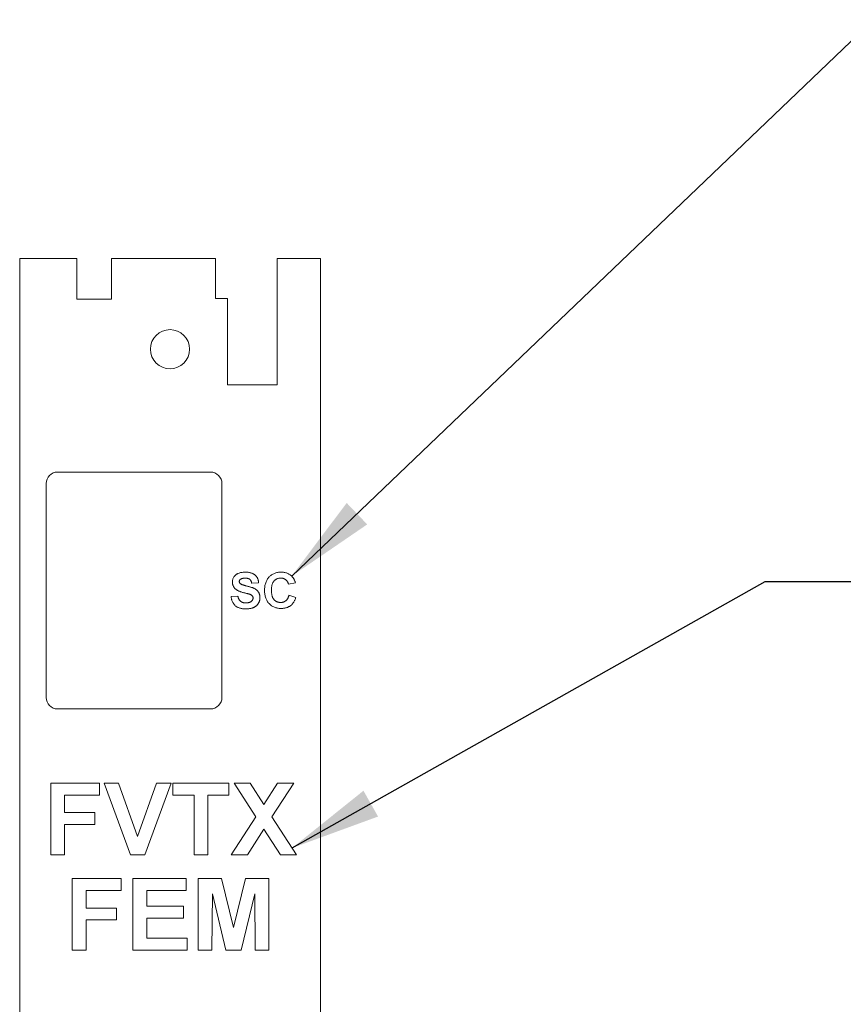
# Paper-space layout 'Sheet2' of a CAD drawing. Header units: inches. Extents: x 1 to 35, y 0.9 to 23.2.
# Tile 29 of 31: x 24.5 to 26.7, y 15.6 to 18.2. Entities that reach past the tile are written whole.
import ezdxf

# ---------------------------------------------------------------- set-up
doc = ezdxf.new("R2010")
doc.units = ezdxf.units.IN
doc.header["$MEASUREMENT"] = 0
doc.dimstyles.new('SLDDIMSTYLE13', dxfattribs={"dimtxt": 0, "dimasz": 0.23622, "dimexe": 0, "dimexo": 0.0625, "dimgap": 0, "dimtad": 0, "dimtih": 1, "dimtoh": 1, "dimdec": 0, "dimrnd": 1e-09, "dimzin": 0, "dimdsep": 46, "dimtxsty": 'Standard', "dimsah": 1, "dimcen": 0.09, "dimadec": 0, "dimazin": 0, "dimtfac": 0.23622, "dimtdec": 0, "dimtofl": 0, "dimtmove": 0, "dimatfit": 3, "dimfxl": 1, "dimfrac": 2, "dimtolj": 1, "dimtzin": 0, "dimarcsym": 0})

psp = doc.layouts.new('Sheet2')

# ---------------------------------------------------------------- linework, layer by layer
at = {"color": 7, "linetype": 'Continuous', "lineweight": 0}
for p, q in [((24.499, 17.5528), (24.499, 8.2851)), ((24.6486, 17.5528), (24.499, 17.5528)), ((24.6486, 17.5528), (24.6486, 17.4465)), ((24.7392, 17.4465), (24.7392, 17.5528)), ((25.0116, 17.5528), (24.7392, 17.5528)), ((25.0116, 17.5528), (25.0116, 17.4484)), ((25.1723, 17.2221), (25.1723, 17.5528)), ((25.2864, 17.5528), (25.1723, 17.5528)), ((25.2864, 8.2851), (25.2864, 17.5528)), ((24.6486, 17.4465), (24.7392, 17.4465)), ((25.0116, 17.4484), (25.0423, 17.4484)), ((25.0423, 17.4484), (25.0423, 17.2221)), ((25.0423, 17.2221), (25.1723, 17.2221)), ((24.9981, 16.9937), (24.5981, 16.9937)), ((24.5681, 16.9637), (24.5681, 16.4037)), ((25.0281, 16.4037), (25.0281, 16.9637)), ((25.124, 16.7041), (25.106, 16.7029)), ((25.2202, 16.7041), (25.2022, 16.7005)), ((25.0519, 16.668), (25.0699, 16.6692)), ((25.2034, 16.6716), (25.2214, 16.6656)), ((24.5981, 16.3737), (24.9981, 16.3737)), ((24.5802, 16.1794), (24.7076, 16.1794)), ((24.5802, 15.9919), (24.5802, 16.1794)), ((24.7076, 16.1794), (24.7076, 16.1482)), ((24.7197, 16.1794), (24.7577, 16.1794)), ((24.789, 15.9919), (24.7197, 16.1794)), ((24.7577, 16.1794), (24.8074, 16.04)), ((24.8074, 16.04), (24.8569, 16.1794)), ((24.8951, 16.1794), (24.8261, 15.9919)), ((24.8569, 16.1794), (24.8951, 16.1794)), ((24.8999, 16.1794), (25.0466, 16.1794)), ((24.8999, 16.1482), (24.8999, 16.1794)), ((25.0466, 16.1794), (25.0466, 16.1482)), ((25.0598, 16.1794), (25.1019, 16.1794)), ((25.1169, 16.0912), (25.0598, 16.1794)), ((25.1019, 16.1794), (25.1379, 16.1238)), ((25.1379, 16.1238), (25.1739, 16.1794)), ((25.216, 16.1794), (25.159, 16.0912)), ((25.1739, 16.1794), (25.216, 16.1794)), ((24.6163, 16.1482), (24.6163, 16.1025)), ((24.7076, 16.1482), (24.6163, 16.1482)), ((24.9552, 16.1482), (24.8999, 16.1482)), ((24.9552, 15.9919), (24.9552, 16.1482)), ((25.0466, 16.1482), (24.9913, 16.1482)), ((24.9913, 16.1482), (24.9913, 15.9919)), ((24.6163, 16.1025), (24.6956, 16.1025)), ((24.6956, 16.1025), (24.6956, 16.0712)), ((25.0526, 15.9919), (25.1169, 16.0912)), ((25.159, 16.0912), (25.2233, 15.9919)), ((24.6956, 16.0712), (24.6163, 16.0712)), ((24.6163, 16.0712), (24.6163, 15.9919)), ((25.1379, 16.0587), (25.0947, 15.9919)), ((25.1811, 15.9919), (25.1379, 16.0587)), ((24.6163, 15.9919), (24.5802, 15.9919)), ((24.8261, 15.9919), (24.789, 15.9919)), ((24.9913, 15.9919), (24.9552, 15.9919)), ((25.0947, 15.9919), (25.0526, 15.9919)), ((25.2233, 15.9919), (25.1811, 15.9919)), ((24.6367, 15.9294), (24.7641, 15.9294)), ((24.6367, 15.7419), (24.6367, 15.9294)), ((24.7641, 15.9294), (24.7641, 15.8982)), ((24.7954, 15.9294), (24.9348, 15.9294)), ((24.7954, 15.7419), (24.7954, 15.9294)), ((24.9348, 15.9294), (24.9348, 15.8982)), ((24.966, 15.9294), (25.027, 15.9294)), ((24.966, 15.7419), (24.966, 15.9294)), ((25.027, 15.9294), (25.0586, 15.8015)), ((25.0586, 15.8015), (25.0901, 15.9294)), ((25.0901, 15.9294), (25.1511, 15.9294)), ((25.1511, 15.9294), (25.1511, 15.7419)), ((24.6728, 15.8982), (24.6728, 15.8525)), ((24.7641, 15.8982), (24.6728, 15.8982)), ((24.8314, 15.8982), (24.8314, 15.8573)), ((24.9348, 15.8982), (24.8314, 15.8982)), ((25.0033, 15.8895), (25.0021, 15.7419)), ((25.0385, 15.7419), (25.0033, 15.8895)), ((25.1139, 15.8895), (25.0787, 15.7419)), ((25.1151, 15.7419), (25.1139, 15.8895)), ((24.8314, 15.8573), (24.9276, 15.8573)), ((24.9276, 15.8573), (24.9276, 15.826)), ((24.6728, 15.8525), (24.7521, 15.8525)), ((24.7521, 15.8525), (24.7521, 15.8212)), ((24.7521, 15.8212), (24.6728, 15.8212)), ((24.6728, 15.8212), (24.6728, 15.7419)), ((24.8314, 15.826), (24.8314, 15.7732)), ((24.9276, 15.826), (24.8314, 15.826)), ((24.8314, 15.7732), (24.9372, 15.7732)), ((24.9372, 15.7732), (24.9372, 15.7419)), ((24.6728, 15.7419), (24.6367, 15.7419)), ((24.9372, 15.7419), (24.7954, 15.7419)), ((25.0021, 15.7419), (24.966, 15.7419)), ((25.0787, 15.7419), (25.0385, 15.7419)), ((25.1511, 15.7419), (25.1151, 15.7419))]:
    psp.add_line(p, q, dxfattribs=at)
psp.add_circle((24.8923, 17.3154), 0.0512, dxfattribs=at)
for centre, start, end in [((24.5981, 16.9637), 90, 180), ((24.9981, 16.9637), 0, 90), ((24.5981, 16.4037), 180, 270), ((24.9981, 16.4037), 270, 0)]:
    psp.add_arc(centre, 0.03, start, end, dxfattribs=at)
for points, knots in [([(25.0555, 16.7058), (25.0555, 16.707), (25.0556, 16.7093), (25.0564, 16.7127), (25.0577, 16.716), (25.0591, 16.7186), (25.0605, 16.7206), (25.0616, 16.722), (25.0629, 16.7234), (25.0643, 16.7246), (25.0657, 16.7257), (25.0674, 16.7267), (25.0691, 16.7277), (25.0715, 16.7289), (25.0749, 16.73), (25.0792, 16.731), (25.0839, 16.7316), (25.0872, 16.7317), (25.0889, 16.7318)], [0, 0, 0, 0, 0.073366, 0.14631, 0.21956, 0.295333, 0.333964, 0.372208, 0.41054, 0.449504, 0.488434, 0.528485, 0.569753, 0.611695, 0.699537, 0.792999, 0.892705, 1, 1, 1, 1]), ([(25.0889, 16.7318), (25.0903, 16.7317), (25.093, 16.7317), (25.0969, 16.7313), (25.1006, 16.7308), (25.104, 16.73), (25.1071, 16.7289), (25.11, 16.7276), (25.1126, 16.7261), (25.1149, 16.7243), (25.1169, 16.7223), (25.1187, 16.7202), (25.1203, 16.7179), (25.1216, 16.7154), (25.1226, 16.7128), (25.1233, 16.7101), (25.1238, 16.7071), (25.124, 16.7051), (25.124, 16.7041)], [0, 0, 0, 0, 0.0828203, 0.1610836, 0.2343495, 0.303453, 0.3685543, 0.4308065, 0.4901595, 0.5478911, 0.6040746, 0.6591292, 0.7139484, 0.7683307, 0.8235946, 0.8804083, 0.9390197, 1, 1, 1, 1]), ([(25.1397, 16.6835), (25.1397, 16.6853), (25.1398, 16.6889), (25.1403, 16.6942), (25.1412, 16.6992), (25.1426, 16.7038), (25.1442, 16.7081), (25.1463, 16.7121), (25.1487, 16.7158), (25.1515, 16.7191), (25.1547, 16.7221), (25.158, 16.7247), (25.1616, 16.7269), (25.1654, 16.7287), (25.1695, 16.7301), (25.1738, 16.7311), (25.1784, 16.7316), (25.1815, 16.7317), (25.1831, 16.7318)], [0, 0, 0, 0, 0.075786, 0.147846, 0.216051, 0.281499, 0.344129, 0.405245, 0.464861, 0.524261, 0.582904, 0.640381, 0.697345, 0.754697, 0.813123, 0.873021, 0.935199, 1, 1, 1, 1]), ([(25.1831, 16.7318), (25.1845, 16.7317), (25.1872, 16.7317), (25.1912, 16.7312), (25.1949, 16.7304), (25.1985, 16.7292), (25.2019, 16.7278), (25.2051, 16.726), (25.208, 16.724), (25.2098, 16.7223), (25.2107, 16.7215)], [0, 0, 0, 0, 0.137322, 0.269237, 0.396245, 0.519357, 0.640091, 0.759611, 0.878985, 1, 1, 1, 1]), ([(25.0641, 16.6872), (25.0634, 16.6878), (25.0621, 16.6891), (25.0603, 16.6911), (25.0588, 16.6933), (25.0576, 16.6956), (25.0566, 16.698), (25.056, 16.7006), (25.0555, 16.7032), (25.0555, 16.7049), (25.0555, 16.7058)], [0, 0, 0, 0, 0.133054, 0.260864, 0.384835, 0.506941, 0.627504, 0.749214, 0.872651, 1, 1, 1, 1]), ([(25.0765, 16.7128), (25.076, 16.7124), (25.0751, 16.7117), (25.0742, 16.7104), (25.0736, 16.7088), (25.0735, 16.7077), (25.0735, 16.7071)], [0, 0, 0, 0, 0.2594643, 0.5025018, 0.7448853, 1, 1, 1, 1]), ([(25.0735, 16.7071), (25.0735, 16.7066), (25.0736, 16.7055), (25.0742, 16.704), (25.075, 16.7027), (25.0759, 16.7019), (25.0763, 16.7015)], [0, 0, 0, 0, 0.246345, 0.485261, 0.731951, 1, 1, 1, 1]), ([(25.0891, 16.7161), (25.0885, 16.7161), (25.0872, 16.7161), (25.0853, 16.7159), (25.0836, 16.7157), (25.0819, 16.7153), (25.0804, 16.7149), (25.079, 16.7143), (25.0777, 16.7136), (25.0769, 16.7131), (25.0765, 16.7128)], [0, 0, 0, 0, 0.148335, 0.288592, 0.421401, 0.547152, 0.666859, 0.782766, 0.892668, 1, 1, 1, 1]), ([(25.106, 16.7029), (25.1059, 16.7035), (25.1057, 16.7046), (25.1052, 16.7061), (25.1047, 16.7076), (25.1041, 16.709), (25.1035, 16.7102), (25.1027, 16.7112), (25.1018, 16.7122), (25.1009, 16.7131), (25.0998, 16.7138), (25.0987, 16.7144), (25.0974, 16.715), (25.096, 16.7154), (25.0944, 16.7157), (25.0928, 16.716), (25.091, 16.7161), (25.0898, 16.7161), (25.0891, 16.7161)], [0, 0, 0, 0, 0.071928, 0.140181, 0.204867, 0.264864, 0.323478, 0.378504, 0.431806, 0.484523, 0.536913, 0.592328, 0.649959, 0.711437, 0.77723, 0.846942, 0.920813, 1, 1, 1, 1]), ([(25.1818, 16.7161), (25.1809, 16.7161), (25.1792, 16.7161), (25.1767, 16.7157), (25.1743, 16.7152), (25.1721, 16.7143), (25.1699, 16.7133), (25.1679, 16.712), (25.1661, 16.7105), (25.1643, 16.7088), (25.1628, 16.7067), (25.1614, 16.7045), (25.1602, 16.7019), (25.1593, 16.699), (25.1586, 16.6959), (25.1581, 16.6924), (25.1578, 16.6887), (25.1577, 16.6862), (25.1577, 16.6848)], [0, 0, 0, 0, 0.058637, 0.114442, 0.169048, 0.221995, 0.274768, 0.326889, 0.380477, 0.434921, 0.491257, 0.55039, 0.612762, 0.67972, 0.751074, 0.828129, 0.911253, 1, 1, 1, 1]), ([(25.2022, 16.7005), (25.202, 16.7011), (25.2017, 16.7023), (25.2011, 16.7039), (25.2004, 16.7055), (25.1996, 16.707), (25.1986, 16.7084), (25.1975, 16.7097), (25.1963, 16.7109), (25.195, 16.712), (25.1936, 16.7129), (25.1922, 16.7138), (25.1906, 16.7145), (25.189, 16.7151), (25.1873, 16.7156), (25.1855, 16.7159), (25.1837, 16.7161), (25.1825, 16.7161), (25.1818, 16.7161)], [0, 0, 0, 0, 0.065702, 0.129415, 0.191523, 0.252186, 0.31235, 0.372124, 0.433096, 0.493819, 0.554747, 0.61575, 0.676633, 0.738217, 0.801142, 0.865493, 0.931257, 1, 1, 1, 1]), ([(25.2107, 16.7215), (25.2113, 16.721), (25.2123, 16.7199), (25.2137, 16.7181), (25.2151, 16.7162), (25.2163, 16.7141), (25.2174, 16.7118), (25.2185, 16.7094), (25.2194, 16.7068), (25.22, 16.705), (25.2202, 16.7041)], [0, 0, 0, 0, 0.110665, 0.22393, 0.340378, 0.462188, 0.5879, 0.719301, 0.855952, 1, 1, 1, 1]), ([(25.0856, 16.6779), (25.0843, 16.6783), (25.082, 16.6788), (25.0786, 16.6799), (25.0755, 16.681), (25.0726, 16.6821), (25.0701, 16.6832), (25.0678, 16.6845), (25.0658, 16.6857), (25.0647, 16.6867), (25.0641, 16.6872)], [0, 0, 0, 0, 0.161728, 0.312029, 0.452186, 0.580902, 0.699868, 0.809232, 0.908458, 1, 1, 1, 1]), ([(25.0763, 16.7015), (25.0766, 16.7013), (25.0774, 16.7007), (25.0788, 16.7), (25.0805, 16.6992), (25.0825, 16.6985), (25.0848, 16.6977), (25.0874, 16.6969), (25.0903, 16.6961), (25.0935, 16.6953), (25.0967, 16.6946), (25.0998, 16.6937), (25.1027, 16.6929), (25.1053, 16.692), (25.1077, 16.6912), (25.1099, 16.6904), (25.1119, 16.6895), (25.1142, 16.6884), (25.1168, 16.6868), (25.1195, 16.6846), (25.122, 16.6821), (25.1237, 16.6797), (25.1248, 16.6776), (25.1256, 16.676), (25.1262, 16.6743), (25.1267, 16.6724), (25.1271, 16.6705), (25.1274, 16.6685), (25.1276, 16.6665), (25.1276, 16.665), (25.1276, 16.6643)], [0, 0, 0, 0, 0.0184377, 0.0410053, 0.0674594, 0.0982722, 0.1335096, 0.1728771, 0.2169386, 0.2652683, 0.3143876, 0.3604226, 0.4033237, 0.4431921, 0.4802325, 0.5139651, 0.5449362, 0.5730654, 0.6253734, 0.676057, 0.7261103, 0.7764418, 0.8019322, 0.8278926, 0.8544838, 0.8818555, 0.9098236, 0.9386191, 0.9688114, 1, 1, 1, 1]), ([(25.1008, 16.6739), (25.1005, 16.674), (25.0997, 16.6742), (25.0985, 16.6746), (25.097, 16.675), (25.0952, 16.6755), (25.0932, 16.676), (25.0909, 16.6766), (25.0883, 16.6772), (25.0865, 16.6777), (25.0856, 16.6779)], [0, 0, 0, 0, 0.065228, 0.145969, 0.245215, 0.361498, 0.495676, 0.646055, 0.814352, 1, 1, 1, 1]), ([(25.1824, 16.6368), (25.1809, 16.6368), (25.1779, 16.6369), (25.1735, 16.6375), (25.1694, 16.6384), (25.1654, 16.6398), (25.1616, 16.6416), (25.1581, 16.6438), (25.1547, 16.6463), (25.1516, 16.6492), (25.1488, 16.6525), (25.1463, 16.6561), (25.1443, 16.6599), (25.1426, 16.6641), (25.1413, 16.6685), (25.1403, 16.6732), (25.1398, 16.6783), (25.1397, 16.6817), (25.1397, 16.6835)], [0, 0, 0, 0, 0.0640715, 0.1260305, 0.1858419, 0.2443268, 0.302307, 0.3603661, 0.419011, 0.4790235, 0.5395449, 0.5999774, 0.6612674, 0.7236439, 0.7882419, 0.8556659, 0.9259249, 1, 1, 1, 1]), ([(25.1577, 16.6848), (25.1577, 16.6834), (25.1578, 16.6807), (25.158, 16.6768), (25.1586, 16.6732), (25.1593, 16.6699), (25.1602, 16.6669), (25.1614, 16.6642), (25.1627, 16.6619), (25.1643, 16.6598), (25.166, 16.6581), (25.1679, 16.6566), (25.1699, 16.6553), (25.172, 16.6542), (25.1743, 16.6534), (25.1766, 16.6528), (25.1791, 16.6524), (25.1808, 16.6524), (25.1817, 16.6524)], [0, 0, 0, 0, 0.09221, 0.177674, 0.256759, 0.330211, 0.397713, 0.460651, 0.519748, 0.575226, 0.628818, 0.681222, 0.73247, 0.78377, 0.835607, 0.888367, 0.943002, 1, 1, 1, 1]), ([(25.0903, 16.6356), (25.0889, 16.6356), (25.0861, 16.6356), (25.0821, 16.636), (25.0783, 16.6367), (25.0747, 16.6376), (25.0715, 16.6387), (25.0684, 16.6402), (25.0657, 16.6418), (25.0631, 16.6438), (25.0609, 16.646), (25.0589, 16.6485), (25.0571, 16.6511), (25.0556, 16.6541), (25.0543, 16.6572), (25.0532, 16.6606), (25.0524, 16.6642), (25.052, 16.6667), (25.0519, 16.668)], [0, 0, 0, 0, 0.076134, 0.148234, 0.216273, 0.28071, 0.342474, 0.401595, 0.458664, 0.515015, 0.570953, 0.626891, 0.683729, 0.741805, 0.802113, 0.865131, 0.930801, 1, 1, 1, 1]), ([(25.0699, 16.6692), (25.07, 16.6685), (25.0703, 16.667), (25.0709, 16.6649), (25.0716, 16.663), (25.0724, 16.6612), (25.0733, 16.6595), (25.0744, 16.6581), (25.0755, 16.6567), (25.0768, 16.6555), (25.0781, 16.6545), (25.0796, 16.6536), (25.0812, 16.6529), (25.0829, 16.6522), (25.0847, 16.6518), (25.0866, 16.6514), (25.0887, 16.6512), (25.0901, 16.6512), (25.0908, 16.6512)], [0, 0, 0, 0, 0.075292, 0.146251, 0.213476, 0.277529, 0.338563, 0.39769, 0.454321, 0.509943, 0.565596, 0.62206, 0.679209, 0.73809, 0.799024, 0.863251, 0.929933, 1, 1, 1, 1]), ([(25.1276, 16.6643), (25.1276, 16.6637), (25.1276, 16.6623), (25.1274, 16.6604), (25.127, 16.6585), (25.1265, 16.6566), (25.1259, 16.6547), (25.1252, 16.6529), (25.1242, 16.6511), (25.1232, 16.6493), (25.122, 16.6476), (25.1207, 16.6461), (25.1193, 16.6446), (25.1178, 16.6432), (25.1162, 16.642), (25.1144, 16.6408), (25.1126, 16.6398), (25.1106, 16.6389), (25.1085, 16.6381), (25.1063, 16.6374), (25.1039, 16.6369), (25.1014, 16.6364), (25.0988, 16.636), (25.0961, 16.6357), (25.0932, 16.6356), (25.0913, 16.6356), (25.0903, 16.6356)], [0, 0, 0, 0, 0.037528, 0.074527, 0.111171, 0.147726, 0.184759, 0.221879, 0.259536, 0.298246, 0.336911, 0.375369, 0.413408, 0.451749, 0.490383, 0.529731, 0.569628, 0.610473, 0.65246, 0.696211, 0.741774, 0.789371, 0.838704, 0.890242, 0.944092, 1, 1, 1, 1]), ([(25.0908, 16.6512), (25.0916, 16.6512), (25.093, 16.6512), (25.0951, 16.6514), (25.0971, 16.6517), (25.0989, 16.6521), (25.1006, 16.6527), (25.1022, 16.6533), (25.1036, 16.6541), (25.1049, 16.655), (25.106, 16.656), (25.1069, 16.6571), (25.1078, 16.6581), (25.1084, 16.6593), (25.109, 16.6604), (25.1093, 16.6616), (25.1095, 16.6629), (25.1096, 16.6637), (25.1096, 16.6641)], [0, 0, 0, 0, 0.088627, 0.172384, 0.250803, 0.324407, 0.39422, 0.460047, 0.52287, 0.584156, 0.642712, 0.697553, 0.750717, 0.801367, 0.851595, 0.900179, 0.949707, 1, 1, 1, 1]), ([(25.1096, 16.6641), (25.1096, 16.6647), (25.1095, 16.6657), (25.1091, 16.6672), (25.1085, 16.6686), (25.1077, 16.6699), (25.1064, 16.671), (25.1049, 16.6721), (25.103, 16.673), (25.1016, 16.6736), (25.1008, 16.6739)], [0, 0, 0, 0, 0.113082, 0.221228, 0.325789, 0.43255, 0.547048, 0.677729, 0.828484, 1, 1, 1, 1]), ([(25.1817, 16.6524), (25.1824, 16.6524), (25.1836, 16.6524), (25.1855, 16.6526), (25.1873, 16.653), (25.189, 16.6535), (25.1907, 16.6542), (25.1923, 16.655), (25.1938, 16.6559), (25.1953, 16.657), (25.1967, 16.6583), (25.1979, 16.6597), (25.1991, 16.6613), (25.2002, 16.663), (25.2011, 16.6649), (25.202, 16.667), (25.2028, 16.6693), (25.2032, 16.6708), (25.2034, 16.6716)], [0, 0, 0, 0, 0.061261, 0.120461, 0.178741, 0.235724, 0.291792, 0.348406, 0.404979, 0.462271, 0.52076, 0.580529, 0.642578, 0.707405, 0.77492, 0.84633, 0.921134, 1, 1, 1, 1]), ([(25.2214, 16.6656), (25.2211, 16.6644), (25.2203, 16.6621), (25.219, 16.6588), (25.2175, 16.6557), (25.2159, 16.6529), (25.214, 16.6503), (25.212, 16.6479), (25.2098, 16.6457), (25.2074, 16.6438), (25.2049, 16.6422), (25.2021, 16.6407), (25.1993, 16.6395), (25.1962, 16.6385), (25.193, 16.6377), (25.1896, 16.6372), (25.1861, 16.6368), (25.1837, 16.6368), (25.1824, 16.6368)], [0, 0, 0, 0, 0.070421, 0.137906, 0.202919, 0.265189, 0.325701, 0.384597, 0.442551, 0.500087, 0.557698, 0.615879, 0.675107, 0.735498, 0.798235, 0.862843, 0.929778, 1, 1, 1, 1])]:
    psp.add_open_spline(points, degree=3, knots=knots, dxfattribs=at)

# ---------------------------------------------------------------- leaders
for points in [[(25.2107, 16.7215), (26.733, 18.178), (26.983, 18.178)], [(25.2118, 16.0097), (26.4492, 16.7077), (26.6992, 16.7077)]]:
    psp.add_leader(points, dimstyle='SLDDIMSTYLE13', dxfattribs=at)

doc.saveas('drawing.dxf')
